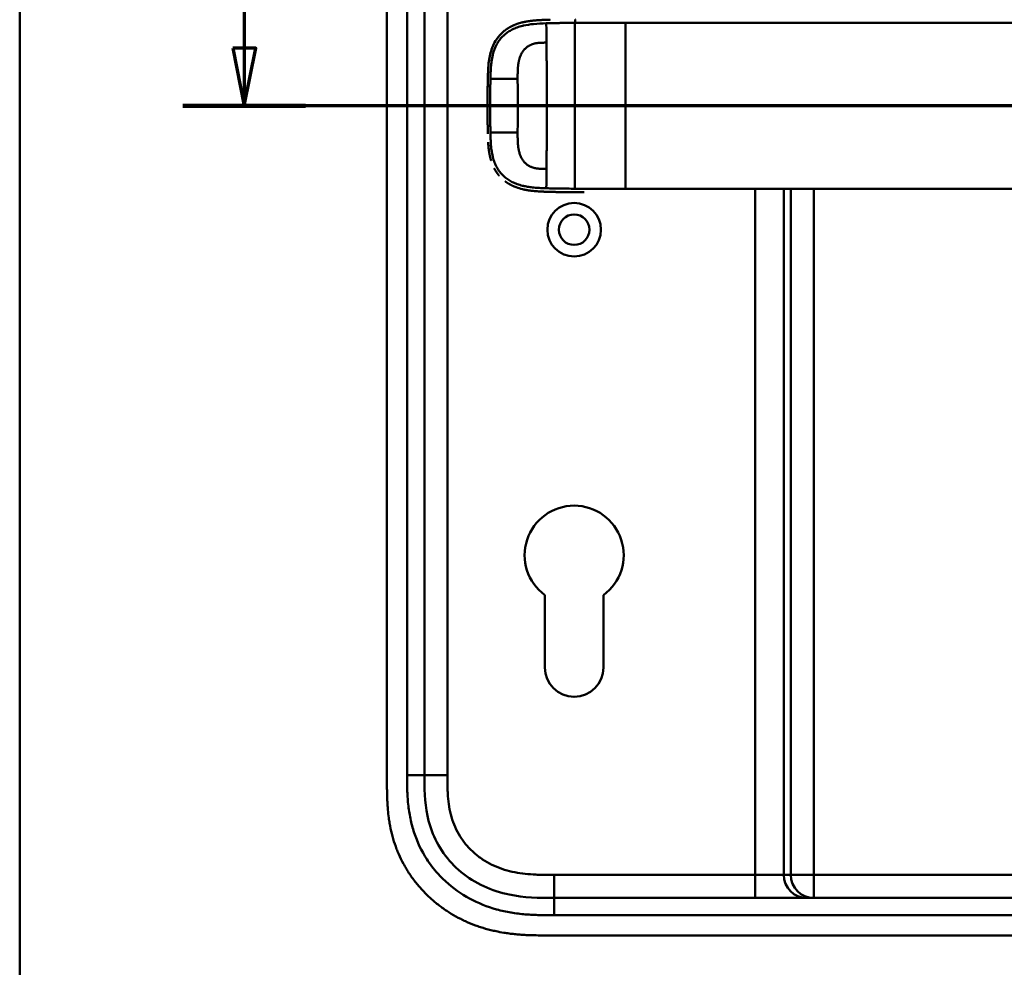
# Model space of a CAD drawing. Header units: millimetres. Extents: x 20 to 833, y 20 to 574.
# Tile 3 of 19: x 20 to 191, y 258 to 423. Entities that reach past the tile are written whole.
import ezdxf

# ---------------------------------------------------------------- set-up
doc = ezdxf.new("R2010")
doc.units = ezdxf.units.MM
doc.header["$LTSCALE"] = 2
for name, color, linetype, lineweight in [('Schnittansichtslinien(DIN)', 7, 'Continuous', 70), ('Sichtbare Kanten(DIN)', 7, 'Continuous', 50), ('Sichtbare tangentiale Kanten(DIN)', 7, 'Continuous', 50), ('Skizziergeometrie(DIN)', 7, 'Continuous', 50)]:
    doc.layers.add(name, color=color, linetype=linetype, lineweight=lineweight)

# ---------------------------------------------------------------- blocks, each defined once
blk = doc.blocks.new('Ränder Standardrahmen')
at = {"layer": 'Skizziergeometrie(DIN)', "flags": 128}
blk.add_lwpolyline([(10, 10), (10, 287), (410, 287), (410, 10), (10, 10)], dxfattribs=at)
blk = doc.blocks.new('2DTransSchnitt0')
at = {"layer": 'Schnittansichtslinien(DIN)', "linetype": 'Continuous'}
for p, q in [((29.49, 215.136), (29.49, 208.806)), ((28.49, 208.806), (29.49, 203.806)), ((30.49, 208.806), (28.49, 208.806)), ((29.49, 208.806), (29.49, 203.806)), ((29.49, 203.806), (30.49, 208.806)), ((164.805, 203.806), (24.165, 203.806))]:
    blk.add_line(p, q, dxfattribs=at)
at = {"layer": 'Schnittansichtslinien(DIN)', "linetype": 'Continuous', "lineweight": 140}
blk.add_line((34.814, 203.806), (24.165, 203.806), dxfattribs=at)
at = {"layer": 'Schnittansichtslinien(DIN)', "linetype": 'Continuous', "flags": 128}
blk.add_lwpolyline([(28.49, 208.806), (29.49, 203.806), (30.49, 208.806), (28.49, 208.806)], dxfattribs=at)
at = {"layer": 'Schnittansichtslinien(DIN)'}
blk.add_solid([(28.49, 208.806), (29.49, 203.806), (30.49, 208.806), (28.49, 208.806)], dxfattribs=at)

msp = doc.modelspace()

# ---------------------------------------------------------------- linework, layer by layer
at = {"layer": 'Sichtbare Kanten(DIN)'}
for p, q in [((83.766, 481.816), (83.766, 290.385)), ((90.266, 291.385), (90.266, 480.816)), ((114.039, 392.628), (114.039, 392.628)), ((111.166, 310.101), (111.166, 322.676)), ((121.366, 322.676), (121.366, 310.101)), ((257.728, 270.101), (112.804, 270.101)), ((111.805, 263.601), (270.287, 263.601))]:
    msp.add_line(p, q, dxfattribs=at)
for radius in [4.65, 2.65]:
    msp.add_circle((116.266, 386.101), radius, dxfattribs=at)
for centre, radius, start, end in [((116.266, 407.601), 11.6, 147.51746, 147.56366), ((116.266, 407.601), 11.7, 146.65937, 146.70471), ((116.266, 407.601), 11.5, 148.39068, 148.43445), ((116.266, 407.601), 11.5, 211.57112, 211.61294), ((116.266, 407.601), 11.6, 212.44432, 212.48803), ((116.266, 407.601), 11.7, 213.30625, 213.34865), ((116.266, 329.601), 8.6, 306.36956, 233.62588), ((116.266, 310.101), 5.1, 180, 0)]:
    msp.add_arc(centre, radius, start, end, dxfattribs=at)
for points, degree, knots in [([(111.411, 422.536), (111.41, 422.536), (110.995, 422.521), (110.211, 422.491), (109.434, 422.443), (108.674, 422.363), (107.928, 422.232), (107.578, 422.157)], 5, [0, 0, 0, 0, 0, 0, 0.00023388, 0.21792631, 0.41257681, 0.41257681, 0.41257681, 0.41257681, 0.41257681, 0.41257681]), ([(111.609, 422.542), (111.586, 422.541), (111.563, 422.541), (111.497, 422.538), (111.454, 422.537), (111.411, 422.536)], 3, [0.495122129, 0.495122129, 0.495122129, 0.495122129, 0.502349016, 0.502349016, 0.515895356, 0.515895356, 0.515895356, 0.515895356]), ([(111.609, 422.542), (111.609, 422.542), (111.609, 422.542), (111.609, 422.542), (111.609, 422.542), (111.61, 422.542), (111.61, 422.542), (111.611, 422.542), (111.611, 422.542), (111.614, 422.542), (111.616, 422.542), (111.625, 422.543), (111.631, 422.543), (111.658, 422.544), (111.677, 422.544), (111.756, 422.547), (111.815, 422.549), (111.912, 422.552), (111.949, 422.553), (112.004, 422.554), (112.023, 422.555), (112.051, 422.556), (112.06, 422.556), (112.074, 422.557), (112.079, 422.557), (112.086, 422.557), (112.088, 422.557), (112.092, 422.557), (112.093, 422.557), (112.095, 422.557), (112.095, 422.557), (112.096, 422.557), (112.097, 422.557), (112.097, 422.557), (112.097, 422.557), (112.097, 422.557), (112.097, 422.557), (112.098, 422.557), (112.098, 422.557), (112.098, 422.557), (112.098, 422.557), (112.098, 422.557)], 3, [0, 0, 0, 0, 0.000030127, 0.000030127, 0.00007034, 0.00007034, 0.000146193, 0.000146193, 0.000373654, 0.000373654, 0.001055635, 0.001055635, 0.003100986, 0.003100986, 0.009236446, 0.009236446, 0.027643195, 0.027643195, 0.039082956, 0.039082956, 0.044805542, 0.044805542, 0.047668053, 0.047668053, 0.049100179, 0.049100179, 0.049817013, 0.049817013, 0.050176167, 0.050176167, 0.050356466, 0.050356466, 0.050447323, 0.050447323, 0.050493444, 0.050493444, 0.050517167, 0.050517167, 0.050529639, 0.050529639, 0.050543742, 0.050543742, 0.050543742, 0.050543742]), ([(101.743, 416.782), (101.743, 416.782), (101.743, 416.782), (101.743, 416.782), (101.743, 416.782), (101.743, 416.783), (101.743, 416.783), (101.744, 416.784), (101.744, 416.784), (101.746, 416.792), (101.748, 416.8), (101.752, 416.817), (101.755, 416.827), (101.764, 416.861), (101.771, 416.885), (101.815, 417.042), (101.855, 417.173), (101.955, 417.476), (102.017, 417.646), (102.38, 418.546), (102.79, 419.229), (103.466, 420.006), (103.659, 420.201), (103.93, 420.442), (103.999, 420.501), (104.092, 420.578), (104.115, 420.597), (104.169, 420.64), (104.206, 420.669), (104.229, 420.686)], 3, [0, 0, 0, 0, 0.00001917, 0.00001917, 0.00005748, 0.00005748, 0.0001341, 0.0001341, 0.00028731, 0.00028731, 0.00273868, 0.00273868, 0.00568458, 0.00568458, 0.01354038, 0.01354038, 0.05545011, 0.05545011, 0.11134725, 0.11134725, 0.35517064, 0.35517064, 0.4435667, 0.4435667, 0.47298693, 0.47298693, 0.4827921, 0.4827921, 0.49507869, 0.49507869, 0.49507869, 0.49507869]), ([(105.842, 421.619), (105.769, 421.588), (105.429, 421.439), (105.097, 421.271), (104.775, 421.081), (104.465, 420.868), (104.229, 420.686)], 5, [0.61062915, 0.61062915, 0.61062915, 0.61062915, 0.61062915, 0.61062915, 0.65331117, 0.81171679, 0.81171679, 0.81171679, 0.81171679, 0.81171679, 0.81171679]), ([(105.842, 421.619), (105.842, 421.619), (105.842, 421.619), (105.843, 421.619), (105.843, 421.619), (105.845, 421.62), (105.847, 421.621), (105.853, 421.623), (105.857, 421.625), (105.874, 421.632), (105.887, 421.637), (105.965, 421.67), (106.032, 421.697), (106.188, 421.757), (106.279, 421.79), (106.612, 421.906), (106.859, 421.98), (107.194, 422.067), (107.278, 422.088), (107.39, 422.115), (107.418, 422.121), (107.49, 422.138), (107.548, 422.15), (107.578, 422.157)], 3, [0, 0, 0, 0, 0.00003654, 0.00003654, 0.00018252, 0.00018252, 0.00076618, 0.00076618, 0.00242803, 0.00242803, 0.00685953, 0.00685953, 0.03049568, 0.03049568, 0.06201179, 0.06201179, 0.14610442, 0.14610442, 0.17411757, 0.17411757, 0.18345468, 0.18345468, 0.19786853, 0.19786853, 0.19786853, 0.19786853]), ([(103.103, 419.578), (102.97, 419.411), (102.79, 419.165), (102.623, 418.908), (102.469, 418.639), (102.33, 418.361), (102.29, 418.279)], 5, [0.97812109, 0.97812109, 0.97812109, 0.97812109, 0.97812109, 0.97812109, 1.08869603, 1.13469166, 1.13469166, 1.13469166, 1.13469166, 1.13469166, 1.13469166]), ([(101.279, 412.489), (101.296, 413.228), (101.321, 413.969), (101.466, 415.516), (101.6, 416.329), (101.909, 417.349), (101.997, 417.598), (102.129, 417.922), (102.163, 418.003), (102.211, 418.109), (102.223, 418.135), (102.253, 418.201), (102.279, 418.256), (102.29, 418.279)], 3, [0, 0, 0, 0, 0.22193108, 0.22193108, 0.46716032, 0.46716032, 0.54829242, 0.54829242, 0.57530608, 0.57530608, 0.58430943, 0.58430943, 0.59766622, 0.59766622, 0.59766622, 0.59766622]), ([(101.743, 416.782), (101.736, 416.757), (101.656, 416.449), (101.587, 416.137), (101.53, 415.823), (101.482, 415.507), (101.446, 415.217)], 5, [1.29338836, 1.29338836, 1.29338836, 1.29338836, 1.29338836, 1.29338836, 1.30638847, 1.4503927, 1.4503927, 1.4503927, 1.4503927, 1.4503927, 1.4503927]), ([(101.223, 407.39), (101.223, 407.39), (101.223, 407.391), (101.223, 407.391), (101.223, 407.392), (101.223, 407.392), (101.223, 407.392), (101.223, 407.394), (101.223, 407.395), (101.223, 407.4), (101.223, 407.404), (101.223, 407.418), (101.223, 407.429), (101.223, 407.472), (101.223, 407.504), (101.223, 407.634), (101.223, 407.731), (101.224, 408.12), (101.225, 408.412), (101.228, 409.141), (101.232, 409.578), (101.24, 410.343), (101.245, 410.671), (101.265, 411.952), (101.275, 412.906), (101.328, 413.856)], 3, [0, 0, 0, 0, 0.00008576, 0.00008576, 0.00012576, 0.00012576, 0.00024577, 0.00024577, 0.00060577, 0.00060577, 0.00168578, 0.00168578, 0.0049258, 0.0049258, 0.01464581, 0.01464581, 0.04380589, 0.04380589, 0.13128689, 0.13128689, 0.26250768, 0.26250768, 0.36092522, 0.36092522, 0.64677935, 0.64677935, 0.64677935, 0.64677935]), ([(101.246, 410.711), (101.246, 410.715), (101.247, 410.817), (101.256, 411.409), (101.266, 411.949), (101.279, 412.489)], 3, [0.11540999, 0.11540999, 0.11540999, 0.11540999, 0.13127697, 0.13127697, 0.29329903, 0.29329903, 0.29329903, 0.29329903]), ([(101.27, 412.096), (101.27, 412.096), (101.27, 412.096), (101.27, 412.097), (101.27, 412.097), (101.27, 412.097), (101.27, 412.098), (101.27, 412.099), (101.27, 412.1), (101.271, 412.105), (101.271, 412.109), (101.271, 412.123), (101.271, 412.134), (101.272, 412.177), (101.273, 412.21), (101.275, 412.324), (101.277, 412.407), (101.279, 412.489)], 3, [0, 0, 0, 0, 0.000033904, 0.000033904, 0.000073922, 0.000073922, 0.000193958, 0.000193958, 0.000554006, 0.000554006, 0.001634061, 0.001634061, 0.004874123, 0.004874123, 0.014594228, 0.014594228, 0.039322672, 0.039322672, 0.039322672, 0.039322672]), ([(101.232, 409.557), (101.232, 409.557), (101.232, 409.557), (101.232, 409.558), (101.232, 409.558), (101.232, 409.558), (101.232, 409.559), (101.232, 409.56), (101.232, 409.562), (101.232, 409.566), (101.232, 409.57), (101.232, 409.584), (101.232, 409.595), (101.233, 409.638), (101.233, 409.671), (101.234, 409.8), (101.236, 409.898), (101.238, 410.16), (101.24, 410.325), (101.243, 410.491)], 3, [0, 0, 0, 0, 0.000075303, 0.000075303, 0.000115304, 0.000115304, 0.000235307, 0.000235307, 0.000595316, 0.000595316, 0.001675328, 0.001675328, 0.004915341, 0.004915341, 0.014635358, 0.014635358, 0.043795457, 0.043795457, 0.093385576, 0.093385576, 0.093385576, 0.093385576]), ([(101.246, 410.711), (101.246, 410.711), (101.246, 410.711), (101.246, 410.711), (101.246, 410.711), (101.246, 410.712), (101.246, 410.712), (101.246, 410.714), (101.246, 410.715), (101.246, 410.72), (101.246, 410.724), (101.246, 410.738), (101.246, 410.749), (101.247, 410.792), (101.247, 410.824), (101.249, 410.954), (101.251, 411.051), (101.253, 411.185), (101.254, 411.221), (101.255, 411.271), (101.255, 411.285), (101.255, 411.301), (101.255, 411.304), (101.255, 411.307), (101.255, 411.307), (101.255, 411.307), (101.255, 411.307), (101.255, 411.307), (101.255, 411.308), (101.255, 411.308), (101.255, 411.308), (101.255, 411.308)], 3, [0, 0, 0, 0, 0.000042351, 0.000042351, 0.000082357, 0.000082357, 0.000202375, 0.000202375, 0.000562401, 0.000562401, 0.001642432, 0.001642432, 0.004882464, 0.004882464, 0.014602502, 0.014602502, 0.043762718, 0.043762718, 0.054697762, 0.054697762, 0.058798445, 0.058798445, 0.059567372, 0.059567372, 0.059642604, 0.059642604, 0.059680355, 0.059680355, 0.059699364, 0.059699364, 0.059718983, 0.059718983, 0.059718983, 0.059718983]), ([(101.246, 410.711), (101.246, 410.717), (101.247, 410.823), (101.25, 410.97), (101.251, 411.06), (101.253, 411.185), (101.254, 411.218), (101.255, 411.265), (101.255, 411.278), (101.255, 411.295), (101.255, 411.3), (101.255, 411.305), (101.255, 411.306), (101.255, 411.307), (101.255, 411.307), (101.255, 411.307), (101.255, 411.307), (101.255, 411.307), (101.255, 411.308), (101.255, 411.308), (101.255, 411.308), (101.255, 411.308)], 3, [0.442471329, 0.442471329, 0.442471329, 0.442471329, 0.459325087, 0.459325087, 0.486465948, 0.486465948, 0.496643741, 0.496643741, 0.500460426, 0.500460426, 0.501891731, 0.501891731, 0.50203941, 0.50203941, 0.502113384, 0.502113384, 0.502150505, 0.502150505, 0.5021692, 0.5021692, 0.502188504, 0.502188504, 0.502188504, 0.502188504]), ([(101.227, 406.286), (101.227, 406.286), (101.227, 406.287), (101.227, 406.287), (101.227, 406.287), (101.227, 406.288), (101.227, 406.288), (101.227, 406.29), (101.227, 406.291), (101.227, 406.296), (101.227, 406.299), (101.227, 406.314), (101.227, 406.324), (101.227, 406.368), (101.227, 406.4), (101.226, 406.53), (101.226, 406.627), (101.224, 407.016), (101.223, 407.307), (101.223, 408.036), (101.225, 408.474), (101.23, 409.317), (101.233, 409.722), (101.238, 410.128)], 3, [0, 0, 0, 0, 0.00006518, 0.00006518, 0.00010518, 0.00010518, 0.00022519, 0.00022519, 0.00058521, 0.00058521, 0.00166523, 0.00166523, 0.00490526, 0.00490526, 0.01462529, 0.01462529, 0.04378543, 0.04378543, 0.13126692, 0.13126692, 0.26248759, 0.26248759, 0.38414897, 0.38414897, 0.38414897, 0.38414897]), ([(101.225, 408.484), (101.225, 408.426), (101.224, 408.324), (101.224, 408.223), (101.224, 408.121), (101.224, 408.02), (101.224, 407.976)], 5, [0.378128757, 0.378128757, 0.378128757, 0.378128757, 0.378128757, 0.378128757, 0.40694036, 0.42880411, 0.42880411, 0.42880411, 0.42880411, 0.42880411, 0.42880411]), ([(101.227, 406.286), (101.228, 406.146), (101.229, 406.006), (101.23, 405.866), (101.231, 405.813), (101.231, 405.761), (101.232, 405.708)], 3, [0.132443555, 0.132443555, 0.132443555, 0.132443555, 0.174407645, 0.174407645, 0.174407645, 0.190155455, 0.190155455, 0.190155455, 0.190155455]), ([(101.238, 405.125), (101.238, 405.125), (101.238, 405.125), (101.238, 405.125), (101.238, 405.125), (101.238, 405.126), (101.238, 405.126), (101.238, 405.128), (101.238, 405.129), (101.238, 405.134), (101.238, 405.138), (101.237, 405.152), (101.237, 405.163), (101.237, 405.206), (101.237, 405.238), (101.235, 405.368), (101.234, 405.465), (101.233, 405.587), (101.233, 405.611), (101.232, 405.647), (101.232, 405.659), (101.232, 405.678), (101.232, 405.684), (101.232, 405.693), (101.232, 405.696), (101.232, 405.7), (101.232, 405.702), (101.232, 405.704), (101.232, 405.705), (101.232, 405.706), (101.232, 405.707), (101.232, 405.707), (101.232, 405.707), (101.232, 405.708), (101.232, 405.708), (101.232, 405.708), (101.232, 405.708), (101.232, 405.708), (101.232, 405.708), (101.232, 405.708)], 3, [0, 0, 0, 0, 0.000031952, 0.000031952, 0.000071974, 0.000071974, 0.000192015, 0.000192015, 0.000552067, 0.000552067, 0.001632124, 0.001632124, 0.004872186, 0.004872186, 0.014592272, 0.014592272, 0.043752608, 0.043752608, 0.051041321, 0.051041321, 0.05468579, 0.05468579, 0.056508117, 0.056508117, 0.05741937, 0.05741937, 0.057875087, 0.057875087, 0.058103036, 0.058103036, 0.058217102, 0.058217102, 0.058274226, 0.058274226, 0.05830288, 0.05830288, 0.058317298, 0.058317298, 0.05833213, 0.05833213, 0.05833213, 0.05833213]), ([(101.238, 405.125), (101.239, 404.984), (101.241, 404.843), (101.243, 404.702), (101.244, 404.647), (101.245, 404.592), (101.245, 404.538)], 3, [0.248417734, 0.248417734, 0.248417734, 0.248417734, 0.290654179, 0.290654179, 0.290654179, 0.307101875, 0.307101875, 0.307101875, 0.307101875]), ([(101.255, 403.94), (101.255, 403.94), (101.255, 403.94), (101.255, 403.941), (101.255, 403.941), (101.255, 403.941), (101.255, 403.942), (101.255, 403.943), (101.255, 403.945), (101.255, 403.949), (101.255, 403.953), (101.254, 403.967), (101.254, 403.978), (101.254, 404.021), (101.253, 404.054), (101.251, 404.183), (101.249, 404.281), (101.247, 404.404), (101.247, 404.431), (101.246, 404.471), (101.246, 404.484), (101.246, 404.504), (101.246, 404.511), (101.246, 404.521), (101.246, 404.524), (101.246, 404.529), (101.246, 404.531), (101.246, 404.533), (101.246, 404.534), (101.245, 404.535), (101.245, 404.536), (101.245, 404.536), (101.245, 404.537), (101.245, 404.537), (101.245, 404.537), (101.245, 404.537), (101.245, 404.537), (101.245, 404.537), (101.245, 404.538), (101.245, 404.538)], 3, [0, 0, 0, 0, 0.000053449, 0.000053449, 0.000093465, 0.000093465, 0.000213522, 0.000213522, 0.000573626, 0.000573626, 0.001653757, 0.001653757, 0.004893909, 0.004893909, 0.014614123, 0.014614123, 0.043774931, 0.043774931, 0.051769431, 0.051769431, 0.055766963, 0.055766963, 0.057765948, 0.057765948, 0.05876565, 0.05876565, 0.059265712, 0.059265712, 0.059515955, 0.059515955, 0.059641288, 0.059641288, 0.059704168, 0.059704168, 0.059735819, 0.059735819, 0.059751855, 0.059751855, 0.059768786, 0.059768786, 0.059768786, 0.059768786]), ([(101.255, 403.94), (101.257, 403.805), (101.26, 403.67), (101.262, 403.536), (101.265, 403.401), (101.267, 403.267), (101.27, 403.132)], 3, [0.366689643, 0.366689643, 0.366689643, 0.366689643, 0.406900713, 0.406900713, 0.406900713, 0.447266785, 0.447266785, 0.447266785, 0.447266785]), ([(101.279, 402.746), (101.279, 402.746), (101.279, 402.746), (101.279, 402.746), (101.279, 402.746), (101.279, 402.747), (101.279, 402.747), (101.279, 402.751), (101.279, 402.754), (101.278, 402.77), (101.278, 402.783), (101.275, 402.896), (101.273, 402.998), (101.271, 403.11), (101.27, 403.133), (101.27, 403.132)], 3, [0, 0, 0, 0, 0.000014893, 0.000014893, 0.000074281, 0.000074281, 0.000192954, 0.000192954, 0.001142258, 0.001142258, 0.004939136, 0.004939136, 0.035318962, 0.035318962, 0.038681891, 0.038681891, 0.038681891, 0.038681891]), ([(101.474, 399.797), (101.474, 399.797), (101.474, 399.797), (101.474, 399.798), (101.474, 399.798), (101.474, 399.798), (101.474, 399.799), (101.474, 399.8), (101.473, 399.801), (101.473, 399.806), (101.472, 399.81), (101.47, 399.824), (101.469, 399.835), (101.463, 399.877), (101.459, 399.909), (101.442, 400.037), (101.43, 400.134), (101.388, 400.519), (101.363, 400.809), (101.34, 401.162), (101.336, 401.223), (101.333, 401.285)], 3, [0, 0, 0, 0, 0.00003489, 0.00003489, 0.00007493, 0.00007493, 0.00019502, 0.00019502, 0.00055514, 0.00055514, 0.00163526, 0.00163526, 0.00487537, 0.00487537, 0.01459547, 0.01459547, 0.04375692, 0.04375692, 0.13126731, 0.13126731, 0.14987755, 0.14987755, 0.14987755, 0.14987755]), ([(101.474, 399.797), (101.509, 399.549), (101.565, 399.205), (101.634, 398.863), (101.716, 398.524), (101.814, 398.191), (101.842, 398.097)], 5, [0.31433668, 0.31433668, 0.31433668, 0.31433668, 0.31433668, 0.31433668, 0.43750456, 0.48594884, 0.48594884, 0.48594884, 0.48594884, 0.48594884, 0.48594884]), ([(102.411, 396.709), (102.429, 396.675), (102.568, 396.416), (102.719, 396.166), (102.883, 395.926), (103.057, 395.698), (103.217, 395.508)], 5, [0.63578119, 0.63578119, 0.63578119, 0.63578119, 0.63578119, 0.63578119, 0.65520572, 0.78405735, 0.78405735, 0.78405735, 0.78405735, 0.78405735, 0.78405735]), ([(104.302, 394.484), (104.526, 394.317), (104.802, 394.131), (105.089, 393.963), (105.383, 393.811), (105.684, 393.676), (105.734, 393.654)], 5, [0.94147194, 0.94147194, 0.94147194, 0.94147194, 0.94147194, 0.94147194, 1.09060804, 1.12015227, 1.12015227, 1.12015227, 1.12015227, 1.12015227, 1.12015227]), ([(114.482, 392.623), (114.482, 392.623), (114.481, 392.623), (114.481, 392.623), (114.481, 392.623), (114.48, 392.623), (114.48, 392.623), (114.479, 392.623), (114.477, 392.623), (114.473, 392.623), (114.469, 392.623), (114.455, 392.623), (114.444, 392.623), (114.401, 392.624), (114.369, 392.624), (114.242, 392.626), (114.146, 392.627), (113.764, 392.632), (113.478, 392.637), (112.763, 392.651), (112.338, 392.661), (111.276, 392.694), (110.646, 392.715), (109.083, 392.816), (108.161, 392.922), (106.906, 393.229), (106.548, 393.336), (106.076, 393.511), (105.953, 393.56), (105.808, 393.622), (105.785, 393.631), (105.754, 393.645), (105.746, 393.649), (105.737, 393.653), (105.736, 393.653), (105.735, 393.654), (105.735, 393.654), (105.734, 393.654), (105.734, 393.654), (105.734, 393.654), (105.734, 393.654), (105.734, 393.654)], 3, [0, 0, 0, 0, 0.00005241, 0.00005241, 0.00009242, 0.00009242, 0.00021245, 0.00021245, 0.0005725, 0.0005725, 0.00165256, 0.00165256, 0.00489264, 0.00489264, 0.01461281, 0.01461281, 0.04377449, 0.04377449, 0.13125587, 0.13125587, 0.2625352, 0.2625352, 0.45952046, 0.45952046, 0.75581351, 0.75581351, 0.87730662, 0.87730662, 0.92088603, 0.92088603, 0.92905535, 0.92905535, 0.93211897, 0.93211897, 0.93240621, 0.93240621, 0.93251398, 0.93251398, 0.93253419, 0.93253419, 0.93255263, 0.93255263, 0.93255263, 0.93255263]), ([(115.521, 392.615), (115.521, 392.615), (115.52, 392.615), (115.52, 392.615), (115.52, 392.615), (115.519, 392.615), (115.519, 392.615), (115.517, 392.615), (115.516, 392.615), (115.511, 392.615), (115.508, 392.615), (115.494, 392.615), (115.483, 392.615), (115.44, 392.615), (115.408, 392.615), (115.28, 392.616), (115.183, 392.617), (114.8, 392.619), (114.511, 392.622), (113.362, 392.637), (112.499, 392.655), (111.065, 392.701), (110.464, 392.724), (108.991, 392.827), (108.121, 392.933), (106.915, 393.226), (106.557, 393.334), (106.084, 393.508), (105.96, 393.557), (105.816, 393.618), (105.793, 393.628), (105.762, 393.642), (105.753, 393.645), (105.742, 393.651), (105.738, 393.652), (105.735, 393.653), (105.735, 393.654), (105.734, 393.654), (105.734, 393.654), (105.734, 393.654), (105.734, 393.654), (105.734, 393.654), (105.734, 393.654), (105.734, 393.654)], 3, [0, 0, 0, 0, 0.0000491, 0.0000491, 0.0000891, 0.0000891, 0.0002091, 0.0002091, 0.0005692, 0.0005692, 0.0016492, 0.0016492, 0.0048893, 0.0048893, 0.0146095, 0.0146095, 0.0437711, 0.0437711, 0.1312516, 0.1312516, 0.3939292, 0.3939292, 0.5799593, 0.5799593, 0.8598793, 0.8598793, 0.9815506, 0.9815506, 1.0251294, 1.0251294, 1.0332985, 1.0332985, 1.036362, 1.036362, 1.0375109, 1.0375109, 1.0376187, 1.0376187, 1.0376591, 1.0376591, 1.0376717, 1.0376717, 1.0376858, 1.0376858, 1.0376858, 1.0376858]), ([(112.084, 392.669), (112.084, 392.669), (112.084, 392.669), (112.084, 392.669), (112.083, 392.669), (112.083, 392.669), (112.082, 392.669), (112.081, 392.669), (112.08, 392.669), (112.075, 392.67), (112.071, 392.67), (112.057, 392.67), (112.047, 392.67), (112.005, 392.672), (111.973, 392.673), (111.847, 392.676), (111.753, 392.679), (111.651, 392.683), (111.642, 392.683), (111.627, 392.683), (111.62, 392.684), (111.614, 392.684), (111.614, 392.684), (111.614, 392.684), (111.614, 392.684), (111.614, 392.684), (111.614, 392.684), (111.613, 392.684), (111.613, 392.684), (111.613, 392.684)], 3, [0, 0, 0, 0, 0.00008353, 0.00008353, 0.00012354, 0.00012354, 0.000243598, 0.000243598, 0.00060375, 0.00060375, 0.001683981, 0.001683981, 0.004924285, 0.004924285, 0.014644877, 0.014644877, 0.043810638, 0.043810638, 0.046544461, 0.046544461, 0.048595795, 0.048595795, 0.048641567, 0.048641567, 0.048665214, 0.048665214, 0.048677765, 0.048677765, 0.048692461, 0.048692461, 0.048692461, 0.048692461]), ([(113.343, 392.64), (113.343, 392.64), (113.343, 392.64), (113.342, 392.64), (113.342, 392.64), (113.341, 392.64), (113.341, 392.64), (113.339, 392.64), (113.338, 392.64), (113.336, 392.64), (113.334, 392.64), (113.3, 392.64), (113.269, 392.641), (113.201, 392.642), (113.165, 392.643), (113.004, 392.646), (112.877, 392.649), (112.752, 392.652), (112.75, 392.652), (112.748, 392.652), (112.748, 392.652), (112.748, 392.652)], 3, [0, 0, 0, 0, 0.000037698, 0.000037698, 0.000112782, 0.000112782, 0.000262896, 0.000262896, 0.000563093, 0.000563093, 0.001163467, 0.001163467, 0.010769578, 0.010769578, 0.021744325, 0.021744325, 0.060254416, 0.060254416, 0.060863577, 0.060863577, 0.060907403, 0.060907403, 0.060907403, 0.060907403]), ([(114.482, 392.623), (114.482, 392.623), (114.482, 392.623), (114.481, 392.623), (114.481, 392.623), (114.48, 392.623), (114.48, 392.623), (114.478, 392.623), (114.477, 392.623), (114.471, 392.623), (114.466, 392.623), (114.441, 392.623), (114.421, 392.623), (114.242, 392.626), (114.078, 392.628), (113.924, 392.63), (113.924, 392.63), (113.924, 392.63)], 3, [0, 0, 0, 0, 0.000011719, 0.000011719, 0.000058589, 0.000058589, 0.000246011, 0.000246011, 0.000620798, 0.000620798, 0.002119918, 0.002119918, 0.008116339, 0.008116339, 0.056609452, 0.056609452, 0.056677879, 0.056677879, 0.056677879, 0.056677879]), ([(118.024, 392.613), (118.024, 392.613), (118.024, 392.613), (118.023, 392.613), (118.023, 392.613), (118.022, 392.613), (118.021, 392.613), (118.019, 392.613), (118.018, 392.613), (118.014, 392.613), (118.011, 392.613), (118.002, 392.613), (117.997, 392.613), (117.98, 392.613), (117.969, 392.613), (117.933, 392.613), (117.909, 392.613), (117.819, 392.613), (117.753, 392.613), (117.338, 392.613), (116.989, 392.613), (116.265, 392.613), (115.893, 392.613), (115.169, 392.616), (114.827, 392.619), (114.482, 392.623)], 3, [0, 0, 0, 0, 0.00005222, 0.00005222, 0.00015665, 0.00015665, 0.0003655, 0.0003655, 0.0007832, 0.0007832, 0.00161859, 0.00161859, 0.00328937, 0.00328937, 0.00663094, 0.00663094, 0.01403003, 0.01403003, 0.033761, 0.033761, 0.13899828, 0.13899828, 0.25220554, 0.25220554, 0.35698333, 0.35698333, 0.35698333, 0.35698333]), ([(112.804, 270.101), (110.173, 270.101), (107.53, 270.15), (105.009, 270.67), (101.938, 271.302), (99.014, 272.622), (96.632, 274.601), (94.323, 276.52), (92.564, 279.029), (91.547, 281.758), (90.697, 284.039), (90.366, 286.475), (90.291, 288.937), (90.267, 289.753), (90.266, 290.571), (90.266, 291.385)], 3, [-3.5878944, -3.5878944, -3.5878944, -3.5878944, -2.8265881, -2.8265881, -2.8265881, -1.8995162, -1.8995162, -1.8995162, -1.000631, -1.000631, -1.000631, -0.2492213, -0.2492213, -0.2492213, 0, 0, 0, 0]), ([(83.766, 290.385), (83.766, 290.086), (83.766, 289.488), (83.772, 288.734), (83.785, 287.978), (83.802, 287.369), (83.836, 286.606), (83.874, 285.994), (83.949, 285.076), (84.051, 284.156), (84.262, 282.778), (84.517, 281.561), (84.924, 280.058), (85.324, 278.875), (85.916, 277.431), (86.462, 276.306), (87.232, 274.948), (87.917, 273.903), (88.851, 272.654), (89.659, 271.702), (90.74, 270.579), (91.658, 269.735), (92.865, 268.751), (93.876, 268.023), (95.191, 267.19), (96.28, 266.587), (97.682, 265.914), (98.832, 265.44), (100.299, 264.931), (101.492, 264.59), (102.849, 264.277), (103.761, 264.107), (104.675, 263.966), (105.286, 263.886), (106.049, 263.803), (106.66, 263.748), (107.423, 263.694), (108.033, 263.662), (108.945, 263.626), (110.156, 263.601), (111.207, 263.6), (111.805, 263.601)], 3, [0.00000945, 0.00000945, 0.00000945, 0.00000945, 0.02084254, 0.04167563, 0.05209218, 0.07292527, 0.08334182, 0.10417491, 0.11459146, 0.14584109, 0.16667419, 0.20834037, 0.22917346, 0.27083965, 0.29167274, 0.33333892, 0.35417201, 0.3958382, 0.41667129, 0.45833747, 0.47917057, 0.52083675, 0.54166984, 0.58333603, 0.60416912, 0.6458353, 0.66666839, 0.70833458, 0.72916767, 0.77083385, 0.79166695, 0.82291658, 0.83333313, 0.85416622, 0.86458277, 0.88541586, 0.89583241, 0.9166655, 0.92708204, 0.95833168, 0.99999787, 0.99999787, 0.99999787, 0.99999787])]:
    msp.add_open_spline(points, degree=degree, knots=knots, dxfattribs=at)
for points in [[(107.425, 393.103), (107.751, 393.028), (108.08, 392.966), (108.412, 392.914), (108.745, 392.87), (109.08, 392.835)], [(110.505, 392.727), (110.686, 392.718), (110.866, 392.71), (111.047, 392.703), (111.229, 392.697), (111.411, 392.69)]]:
    msp.add_open_spline(points, degree=5, dxfattribs=at)
at = {"layer": 'Sichtbare tangentiale Kanten(DIN)'}
for p, q in [((94.266, 480.816), (94.266, 291.385)), ((116.417, 422.003), (116.41, 422.003)), ((147.692, 422.002), (147.692, 422.003)), ((152.673, 422.003), (152.673, 422.003)), ((153.879, 422.003), (153.879, 422.003)), ((157.864, 422.003), (157.864, 422.003)), ((101.731, 412.271), (106.455, 412.271)), ((106.455, 412.271), (106.455, 412.279)), ((125.198, 407.613), (252.672, 407.613)), ((101.731, 402.955), (106.455, 402.955)), ((106.455, 402.955), (106.455, 402.947)), ((147.692, 274.101), (147.692, 393.223)), ((152.673, 393.223), (152.673, 274.101)), ((153.879, 274.101), (153.879, 393.223)), ((157.864, 393.223), (157.864, 274.101)), ((90.266, 291.385), (87.266, 291.385)), ((94.266, 291.385), (90.266, 291.385)), ((112.803, 274.101), (147.692, 274.101)), ((112.803, 274.101), (112.803, 270.101)), ((147.692, 270.101), (147.692, 274.101)), ((147.692, 274.101), (152.673, 274.101)), ((152.673, 274.101), (153.879, 274.101)), ((153.879, 274.101), (157.864, 274.101)), ((157.864, 274.101), (257.748, 274.101)), ((157.864, 270.101), (157.864, 274.101)), ((112.804, 270.101), (112.804, 267.101))]:
    msp.add_line(p, q, dxfattribs=at)
for centre, major_axis, start_param, end_param in [((106.372, 407.053), (0.005, 10.727), 4.7645546, 5.2203318), ((106.372, 408.173), (0.005, -10.727), 1.0628535, 1.5185692)]:
    msp.add_ellipse(centre, major_axis=major_axis, ratio=0.0085792, start_param=start_param, end_param=end_param, dxfattribs=at)
for points, degree in [([(87.266, 480.816), (87.266, 417.673), (87.266, 354.529), (87.266, 291.385)], 3), ([(111.474, 418.579), (111.463, 419.893), (111.448, 421.021), (111.427, 421.927)], 3), ([(116.41, 407.613), (116.41, 411.088), (116.41, 414.563), (116.41, 417.713), (116.41, 420.213), (116.41, 422.003)], 5), ([(125.198, 422.003), (125.198, 420.213), (125.198, 417.712), (125.198, 414.563), (125.198, 411.088), (125.198, 407.613)], 5), ([(111.474, 418.579), (111.489, 416.785), (111.498, 414.709), (111.503, 412.416), (111.506, 410.015), (111.506, 407.613)], 5), ([(111.506, 407.613), (109.971, 407.613), (108.29, 407.613), (106.464, 407.613)], 3), ([(111.474, 396.647), (111.489, 398.441), (111.498, 400.518), (111.503, 402.81), (111.506, 405.212), (111.506, 407.613)], 5), ([(111.506, 407.613), (113.019, 407.613), (114.63, 407.613), (116.41, 407.613)], 3), ([(116.41, 407.613), (116.41, 404.138), (116.41, 400.663), (116.41, 397.513), (116.41, 395.013), (116.41, 393.223)], 5), ([(125.198, 393.223), (125.198, 395.013), (125.198, 397.514), (125.198, 400.664), (125.198, 404.138), (125.198, 407.613)], 5), ([(111.474, 396.647), (111.467, 395.863), (111.459, 395.129), (111.45, 394.454), (111.439, 393.843), (111.427, 393.299)], 5), ([(156.658, 270.101), (154.457, 270.101), (152.673, 271.891), (152.673, 274.101)], 3), ([(153.879, 274.101), (153.879, 271.891), (155.663, 270.101), (157.864, 270.101)], 3), ([(112.804, 267.101), (161.112, 267.101), (209.42, 267.101), (257.728, 267.101)], 3)]:
    msp.add_open_spline(points, degree=degree, dxfattribs=at)
for points, degree, knots in [([(116.476, 422.613), (116.446, 422.613), (116.422, 422.564), (116.416, 422.376), (116.413, 422.275), (116.415, 422.145), (116.417, 422.003)], 3, [0, 0, 0, 0, 0.6504188, 0.6504188, 0.6504188, 1, 1, 1, 1]), ([(111.427, 421.927), (110.684, 421.902), (109.944, 421.872), (109.221, 421.802), (108.617, 421.743), (108.028, 421.656), (107.454, 421.524), (107.405, 421.513), (107.356, 421.501), (107.307, 421.489), (106.99, 421.411), (106.678, 421.319), (106.381, 421.212), (106.084, 421.106), (105.8, 420.986), (105.52, 420.846), (105.274, 420.723), (105.031, 420.582), (104.8, 420.429), (104.57, 420.275), (104.354, 420.11), (104.148, 419.93), (104.094, 419.882), (104.04, 419.833), (103.987, 419.783), (103.759, 419.568), (103.547, 419.333), (103.354, 419.083), (103.161, 418.833), (102.987, 418.566), (102.834, 418.287), (102.686, 418.018), (102.556, 417.737), (102.443, 417.443), (102.329, 417.148), (102.231, 416.839), (102.146, 416.506), (102.14, 416.482), (102.134, 416.459), (102.129, 416.438), (102.042, 416.083), (101.97, 415.699), (101.914, 415.287), (101.878, 415.021), (101.851, 414.768), (101.828, 414.5), (101.825, 414.464), (101.822, 414.431), (101.82, 414.4), (101.794, 414.072), (101.775, 413.734), (101.762, 413.382), (101.748, 413.031), (101.741, 412.767), (101.731, 412.271)], 3, [0, 0, 0, 0, 0.2307616, 0.2307616, 0.2307616, 0.4232269, 0.4232269, 0.4232269, 0.4395154, 0.4395154, 0.4395154, 0.5437339, 0.5437339, 0.5437339, 0.6479524, 0.6479524, 0.6479524, 0.7391727, 0.7391727, 0.7391727, 0.8303931, 0.8303931, 0.8303931, 0.8541945, 0.8541945, 0.8541945, 0.9564832, 0.9564832, 0.9564832, 1.0587718, 1.0587718, 1.0587718, 1.1575136, 1.1575136, 1.1575136, 1.2562554, 1.2562554, 1.2562554, 1.2634816, 1.2634816, 1.2634816, 1.383867, 1.383867, 1.383867, 1.4613031, 1.4613031, 1.4613031, 1.4716059, 1.4716059, 1.4716059, 1.5781685, 1.5781685, 1.5781685, 1.684731, 1.684731, 1.684731, 1.684731]), ([(116.41, 422.003), (116.392, 422.003), (116.375, 422.003), (116.357, 422.003), (116.124, 422.003), (115.882, 422.002), (115.658, 422.002), (115.079, 422), (114.465, 421.994), (113.869, 421.986), (113.818, 421.985), (113.765, 421.984), (113.713, 421.983), (113.559, 421.981), (113.407, 421.978), (113.255, 421.975), (112.645, 421.964), (112.034, 421.948), (111.427, 421.927)], 3, [0, 0, 0, 0, 0.00531619, 0.00531619, 0.00531619, 0.07550479, 0.07550479, 0.07550479, 0.25684052, 0.25684052, 0.25684052, 0.27252586, 0.27252586, 0.27252586, 0.31946639, 0.31946639, 0.31946639, 0.50757072, 0.50757072, 0.50757072, 0.50757072]), ([(125.198, 422.003), (125.034, 422.003), (124.868, 422.003), (124.703, 422.003), (124.5, 422.003), (124.299, 422.003), (124.078, 422.003), (123.679, 422.003), (123.332, 422.003), (122.994, 422.003), (122.966, 422.003), (122.936, 422.003), (122.904, 422.003), (122.549, 422.003), (122.218, 422.003), (121.881, 422.003), (121.517, 422.003), (121.156, 422.003), (120.793, 422.003), (120.431, 422.003), (120.07, 422.002), (119.715, 422.002), (119.611, 422.002), (119.504, 422.002), (119.396, 422.002), (119.135, 422.002), (118.877, 422.002), (118.618, 422.002), (118.248, 422.002), (117.881, 422.003), (117.515, 422.003), (117.146, 422.003), (116.778, 422.003), (116.417, 422.003)], 3, [0, 0, 0, 0, 0.04936867, 0.04936867, 0.04936867, 0.11014179, 0.11014179, 0.11014179, 0.22014326, 0.22014326, 0.22014326, 0.2290985, 0.2290985, 0.2290985, 0.32998918, 0.32998918, 0.32998918, 0.4391613, 0.4391613, 0.4391613, 0.54803878, 0.54803878, 0.54803878, 0.58009837, 0.58009837, 0.58009837, 0.65768707, 0.65768707, 0.65768707, 0.76818131, 0.76818131, 0.76818131, 0.87925552, 0.87925552, 0.87925552, 0.87925552]), ([(220.804, 422.003), (202.225, 422.003), (183.63, 422.003), (165.056, 422.003), (152.921, 422.003), (140.788, 422.003), (128.653, 422.003), (127.502, 422.003), (126.35, 422.003), (125.198, 422.003)], 3, [3.1867877, 3.1867877, 3.1867877, 3.1867877, 8.7605377, 8.7605377, 8.7605377, 12.4019194, 12.4019194, 12.4019194, 12.7474629, 12.7474629, 12.7474629, 12.7474629]), ([(106.455, 412.279), (106.453, 412.804), (106.446, 414.185), (106.581, 415.715), (107.252, 417.524), (108.691, 418.395), (109.943, 418.571), (110.784, 418.562), (111.474, 418.579)], 5, [0, 0, 0, 0, 0, 0, 0.2491944, 0.4991944, 0.7491944, 0.9991944, 0.9991944, 0.9991944, 0.9991944, 0.9991944, 0.9991944]), ([(101.681, 407.613), (101.681, 407.418), (101.681, 407.225), (101.682, 407.032), (101.684, 406.067), (101.693, 405.102), (101.709, 404.129), (101.712, 403.933), (101.715, 403.741), (101.719, 403.554), (101.722, 403.368), (101.726, 403.176), (101.73, 402.977), (101.73, 402.969), (101.73, 402.962), (101.731, 402.955)], 3, [0, 0, 0, 0, 0.05795206, 0.05795206, 0.05795206, 0.34771308, 0.34771308, 0.34771308, 0.40585328, 0.40585328, 0.40585328, 0.46369354, 0.46369354, 0.46369354, 0.46581276, 0.46581276, 0.46581276, 0.46581276]), ([(106.464, 407.613), (106.001, 407.613), (105.667, 407.613), (105.263, 407.613), (104.86, 407.613), (104.466, 407.613), (104.072, 407.613), (103.974, 407.613), (103.876, 407.613), (103.777, 407.613), (103.482, 407.613), (103.187, 407.613), (102.889, 407.613), (102.84, 407.613), (102.79, 407.613), (102.741, 407.613), (102.691, 407.613), (102.641, 407.613), (102.591, 407.613), (102.342, 407.613), (102.09, 407.613), (101.833, 407.613), (101.782, 407.613), (101.731, 407.613), (101.681, 407.613)], 3, [0, 0, 0, 0, 0.13009876, 0.13009876, 0.13009876, 0.26019753, 0.26019753, 0.26019753, 0.29272222, 0.29272222, 0.29272222, 0.39029629, 0.39029629, 0.39029629, 0.40655864, 0.40655864, 0.40655864, 0.42282098, 0.42282098, 0.42282098, 0.50413271, 0.50413271, 0.50413271, 0.52039505, 0.52039505, 0.52039505, 0.52039505]), ([(116.41, 407.613), (117.764, 407.613), (119.146, 407.613), (120.706, 407.613), (122.265, 407.613), (123.732, 407.613), (125.198, 407.613)], 3, [0, 0, 0, 0, 0.44038321, 0.44038321, 0.44038321, 0.88076642, 0.88076642, 0.88076642, 0.88076642]), ([(111.427, 393.299), (111.383, 393.3), (111.34, 393.302), (111.296, 393.303), (111.03, 393.313), (110.764, 393.323), (110.505, 393.335), (110.09, 393.355), (109.678, 393.381), (109.256, 393.422), (108.965, 393.45), (108.676, 393.484), (108.396, 393.526), (108.116, 393.567), (107.849, 393.616), (107.582, 393.674), (107.494, 393.693), (107.405, 393.713), (107.315, 393.735), (106.998, 393.813), (106.685, 393.905), (106.386, 394.012), (106.088, 394.118), (105.804, 394.238), (105.522, 394.379), (105.276, 394.502), (105.032, 394.643), (104.801, 394.796), (104.57, 394.95), (104.354, 395.116), (104.148, 395.297), (104.095, 395.343), (104.043, 395.391), (103.991, 395.44), (103.762, 395.655), (103.549, 395.89), (103.356, 396.14), (103.164, 396.39), (102.989, 396.657), (102.836, 396.936), (102.687, 397.206), (102.557, 397.487), (102.443, 397.782), (102.329, 398.077), (102.231, 398.386), (102.146, 398.72), (102.14, 398.743), (102.135, 398.766), (102.13, 398.787), (102.04, 399.151), (101.966, 399.545), (101.91, 399.969), (101.875, 400.229), (101.849, 400.475), (101.827, 400.737), (101.825, 400.768), (101.822, 400.797), (101.82, 400.825), (101.794, 401.153), (101.776, 401.49), (101.762, 401.843), (101.748, 402.196), (101.741, 402.459), (101.731, 402.955)], 3, [0, 0, 0, 0, 0.0135271, 0.0135271, 0.0135271, 0.0957917, 0.0957917, 0.0957917, 0.2275588, 0.2275588, 0.2275588, 0.3181985, 0.3181985, 0.3181985, 0.4088383, 0.4088383, 0.4088383, 0.4385873, 0.4385873, 0.4385873, 0.5430912, 0.5430912, 0.5430912, 0.6475951, 0.6475951, 0.6475951, 0.7390043, 0.7390043, 0.7390043, 0.8304135, 0.8304135, 0.8304135, 0.8537246, 0.8537246, 0.8537246, 0.9560852, 0.9560852, 0.9560852, 1.0584459, 1.0584459, 1.0584459, 1.157356, 1.157356, 1.157356, 1.2562662, 1.2562662, 1.2562662, 1.263312, 1.263312, 1.263312, 1.386941, 1.386941, 1.386941, 1.4624438, 1.4624438, 1.4624438, 1.4715048, 1.4715048, 1.4715048, 1.5781325, 1.5781325, 1.5781325, 1.6847601, 1.6847601, 1.6847601, 1.6847601]), ([(106.455, 402.947), (106.453, 402.411), (106.446, 401.048), (106.579, 399.509), (107.256, 397.702), (108.687, 396.832), (109.947, 396.654), (110.965, 396.659), (111.474, 396.647)], 5, [0, 0, 0, 0, 0, 0, 0.24920002, 0.49920002, 0.74920002, 0.99920002, 0.99920002, 0.99920002, 0.99920002, 0.99920002, 0.99920002]), ([(116.41, 393.223), (116.39, 393.223), (116.371, 393.223), (116.351, 393.223), (116.14, 393.223), (115.933, 393.224), (115.726, 393.224), (115.52, 393.225), (115.313, 393.226), (115.106, 393.227), (114.899, 393.229), (114.693, 393.23), (114.489, 393.233), (114.411, 393.233), (114.334, 393.234), (114.257, 393.235), (114.128, 393.237), (114, 393.238), (113.871, 393.24), (113.664, 393.243), (113.459, 393.247), (113.255, 393.251), (113.051, 393.255), (112.846, 393.259), (112.641, 393.264), (112.436, 393.269), (112.234, 393.274), (112.032, 393.28), (111.831, 393.286), (111.628, 393.292), (111.427, 393.299)], 3, [0, 0, 0, 0, 0.00593799, 0.00593799, 0.00593799, 0.06876696, 0.06876696, 0.06876696, 0.13141451, 0.13141451, 0.13141451, 0.19404693, 0.19404693, 0.19404693, 0.2177013, 0.2177013, 0.2177013, 0.25674204, 0.25674204, 0.25674204, 0.3195011, 0.3195011, 0.3195011, 0.38223166, 0.38223166, 0.38223166, 0.44495846, 0.44495846, 0.44495846, 0.5075707, 0.5075707, 0.5075707, 0.5075707]), ([(125.198, 393.223), (125.029, 393.223), (124.859, 393.223), (124.689, 393.223), (124.491, 393.223), (124.294, 393.223), (124.078, 393.223), (123.678, 393.223), (123.331, 393.223), (122.992, 393.223), (122.959, 393.223), (122.922, 393.223), (122.885, 393.223), (122.536, 393.223), (122.21, 393.223), (121.879, 393.223), (121.514, 393.223), (121.153, 393.223), (120.789, 393.223), (120.427, 393.223), (120.066, 393.224), (119.709, 393.224), (119.571, 393.224), (119.43, 393.224), (119.289, 393.224), (119.063, 393.224), (118.84, 393.224), (118.614, 393.224), (118.242, 393.224), (117.875, 393.223), (117.504, 393.223), (117.142, 393.223), (116.777, 393.223), (116.426, 393.223), (116.417, 393.223), (116.414, 393.223), (116.41, 393.223)], 3, [0, 0, 0, 0, 0.05078067, 0.05078067, 0.05078067, 0.1102021, 0.1102021, 0.1102021, 0.2202767, 0.2202767, 0.2202767, 0.23095286, 0.23095286, 0.23095286, 0.33022951, 0.33022951, 0.33022951, 0.4395805, 0.4395805, 0.4395805, 0.54854182, 0.54854182, 0.54854182, 0.59063446, 0.59063446, 0.59063446, 0.6580998, 0.6580998, 0.6580998, 0.76890548, 0.76890548, 0.76890548, 0.8770848, 0.8770848, 0.8770848, 0.87997457, 0.87997457, 0.87997457, 0.87997457]), ([(220.804, 393.223), (194.247, 393.223), (167.689, 393.223), (141.132, 393.223), (139.754, 393.223), (138.376, 393.223), (136.998, 393.223), (135.72, 393.223), (134.443, 393.223), (133.165, 393.223), (130.51, 393.223), (127.854, 393.223), (125.198, 393.223)], 3, [3.18679, 3.18679, 3.18679, 3.18679, 11.1540994, 11.1540994, 11.1540994, 11.5711487, 11.5711487, 11.5711487, 11.9507559, 11.9507559, 11.9507559, 12.7474629, 12.7474629, 12.7474629, 12.7474629]), ([(87.266, 291.385), (87.266, 291.265), (87.266, 291.146), (87.266, 290.927), (87.266, 290.827), (87.267, 290.627), (87.267, 290.527), (87.27, 289.927), (87.276, 289.427), (87.29, 288.928)], 3, [60.49845366, 60.49845366, 60.49845366, 60.49845366, 60.53427733, 60.53427733, 60.56427219, 60.56427219, 60.59426706, 60.59426706, 60.74424136, 60.74424136, 60.74424136, 60.74424136]), ([(94.266, 291.385), (94.266, 291.15), (94.266, 290.914), (94.267, 290.679), (94.267, 290.535), (94.268, 290.392), (94.269, 290.248), (94.269, 290.176), (94.27, 290.104), (94.271, 290.032), (94.272, 289.888), (94.274, 289.745), (94.277, 289.601), (94.278, 289.525), (94.28, 289.449), (94.281, 289.372), (94.283, 289.296), (94.285, 289.22), (94.287, 289.144), (94.291, 288.992), (94.296, 288.839), (94.303, 288.681), (94.315, 288.373), (94.331, 288.079), (94.354, 287.774), (94.354, 287.767), (94.355, 287.759), (94.355, 287.752), (94.401, 287.135), (94.467, 286.546), (94.563, 285.957), (94.565, 285.948), (94.566, 285.939), (94.568, 285.93), (94.666, 285.337), (94.795, 284.75), (94.961, 284.172), (94.962, 284.168), (94.963, 284.163), (94.964, 284.159), (95.134, 283.571), (95.343, 282.988), (95.59, 282.429), (95.839, 281.864), (96.133, 281.31), (96.462, 280.785), (96.793, 280.258), (97.166, 279.749), (97.57, 279.275), (97.975, 278.799), (98.419, 278.348), (98.889, 277.934), (99.357, 277.522), (99.855, 277.14), (100.376, 276.795), (100.896, 276.451), (101.44, 276.14), (102, 275.867), (102.559, 275.595), (103.139, 275.356), (103.726, 275.155), (103.729, 275.154), (103.733, 275.153), (103.736, 275.152), (104.316, 274.953), (104.912, 274.787), (105.511, 274.653), (105.516, 274.652), (105.522, 274.651), (105.527, 274.649), (106.117, 274.518), (106.709, 274.417), (107.309, 274.34), (107.318, 274.338), (107.327, 274.337), (107.337, 274.336), (107.93, 274.26), (108.518, 274.208), (109.135, 274.172), (109.142, 274.172), (109.15, 274.171), (109.157, 274.171), (109.463, 274.153), (109.757, 274.141), (110.058, 274.131), (110.368, 274.121), (110.676, 274.114), (110.984, 274.109), (111.593, 274.1), (112.198, 274.1), (112.803, 274.101)], 3, [0, 0, 0, 0, 0.0705873, 0.0705873, 0.0705873, 0.1137179, 0.1137179, 0.1137179, 0.1352831, 0.1352831, 0.1352831, 0.1784136, 0.1784136, 0.1784136, 0.2012726, 0.2012726, 0.2012726, 0.2241316, 0.2241316, 0.2241316, 0.2698495, 0.2698495, 0.2698495, 0.3590927, 0.3590927, 0.3590927, 0.3612854, 0.3612854, 0.3612854, 0.5416288, 0.5416288, 0.5416288, 0.5443466, 0.5443466, 0.5443466, 0.7261398, 0.7261398, 0.7261398, 0.7274618, 0.7274618, 0.7274618, 0.9125406, 0.9125406, 0.9125406, 1.0993955, 1.0993955, 1.0993955, 1.287363, 1.287363, 1.287363, 1.4757635, 1.4757635, 1.4757635, 1.6635531, 1.6635531, 1.6635531, 1.8510157, 1.8510157, 1.8510157, 2.0384148, 2.0384148, 2.0384148, 2.039499, 2.039499, 2.039499, 2.2246161, 2.2246161, 2.2246161, 2.2262652, 2.2262652, 2.2262652, 2.4084074, 2.4084074, 2.4084074, 2.4112205, 2.4112205, 2.4112205, 2.5912707, 2.5912707, 2.5912707, 2.5934316, 2.5934316, 2.5934316, 2.6826872, 2.6826872, 2.6826872, 2.7744645, 2.7744645, 2.7744645, 2.9560325, 2.9560325, 2.9560325, 2.9560325]), ([(87.29, 288.928), (87.316, 288.02), (87.364, 287.215), (87.447, 286.406), (87.448, 286.392), (87.45, 286.378), (87.451, 286.364), (87.536, 285.542), (87.66, 284.71), (87.828, 283.89), (87.829, 283.884), (87.831, 283.877), (87.832, 283.87), (88.002, 283.047), (88.218, 282.228), (88.482, 281.43), (88.483, 281.427), (88.485, 281.423), (88.486, 281.419), (89.019, 279.812), (89.764, 278.251), (90.675, 276.841), (91.236, 275.972), (91.876, 275.134), (92.578, 274.351)], 3, [60.7442414, 60.7442414, 60.7442414, 60.7442414, 60.9926868, 60.9926868, 60.9926868, 60.9969826, 60.9969826, 60.9969826, 61.2495144, 61.2495144, 61.2495144, 61.2516357, 61.2516357, 61.2516357, 61.5053772, 61.5053772, 61.5053772, 61.5065193, 61.5065193, 61.5065193, 62.0178341, 62.0178341, 62.0178341, 62.3330097, 62.3330097, 62.3330097, 62.3330097]), ([(92.578, 274.351), (93.018, 273.86), (93.483, 273.391), (93.963, 272.95), (95.208, 271.807), (96.622, 270.805), (98.108, 269.999), (99.582, 269.2), (101.178, 268.565), (102.811, 268.114), (102.817, 268.112), (102.823, 268.111), (102.83, 268.109), (103.64, 267.886), (104.462, 267.706), (105.288, 267.565), (105.296, 267.564), (105.304, 267.563), (105.312, 267.561), (106.135, 267.422), (106.963, 267.321), (107.784, 267.251), (107.799, 267.25), (107.814, 267.249), (107.829, 267.247), (108.636, 267.18), (109.433, 267.142), (110.3, 267.121), (110.315, 267.121), (110.329, 267.121), (110.343, 267.12), (111.191, 267.101), (111.998, 267.101), (112.804, 267.101)], 3, [62.3330097, 62.3330097, 62.3330097, 62.3330097, 62.5305174, 62.5305174, 62.5305174, 63.0434936, 63.0434936, 63.0434936, 63.5522372, 63.5522372, 63.5522372, 63.5542072, 63.5542072, 63.5542072, 63.806635, 63.806635, 63.806635, 63.8090669, 63.8090669, 63.8090669, 64.0604029, 64.0604029, 64.0604029, 64.0649103, 64.0649103, 64.0649103, 64.312256, 64.312256, 64.312256, 64.3163273, 64.3163273, 64.3163273, 64.5584117, 64.5584117, 64.5584117, 64.5584117])]:
    msp.add_open_spline(points, degree=degree, knots=knots, dxfattribs=at)
msp.add_rational_spline([(101.681, 407.613), (101.681, 407.71), (101.681, 407.806), (101.681, 407.903), (101.681, 408), (101.681, 408.096), (101.682, 408.192), (101.684, 408.965), (101.69, 409.738), (101.7, 410.511), (101.703, 410.696), (101.705, 410.889), (101.709, 411.09), (101.712, 411.294), (101.715, 411.487), (101.719, 411.672), (101.722, 411.855), (101.726, 412.047), (101.73, 412.25), (101.73, 412.257), (101.73, 412.264), (101.731, 412.271)], [1, 1, 1, 1, 1.00008958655, 1.00008958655, 1, 1, 1, 1, 1.00223380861, 1.00223380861, 1, 1.00382742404, 1.00382742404, 1, 1.00355055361, 1.00355055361, 1, 1, 1, 1], degree=3, knots=[0, 0, 0, 0, 0.02894743, 0.02894743, 0.02894743, 0.05789486, 0.05789486, 0.05789486, 0.28973545, 0.28973545, 0.28973545, 0.34769404, 0.34769404, 0.34769404, 0.40585376, 0.40585376, 0.40585376, 0.46369222, 0.46369222, 0.46369222, 0.46581292, 0.46581292, 0.46581292, 0.46581292], dxfattribs=at)

# ---------------------------------------------------------------- block references
at = {"xscale": 2, "yscale": 2, "zscale": 2}
msp.add_blockref('Ränder Standardrahmen', (0, 0), dxfattribs=at)
at = {"layer": 'Schnittansichtslinien(DIN)', "xscale": 2, "yscale": 2, "zscale": 2}
msp.add_blockref('2DTransSchnitt0', (0, 0), dxfattribs=at)

doc.saveas('drawing.dxf')
